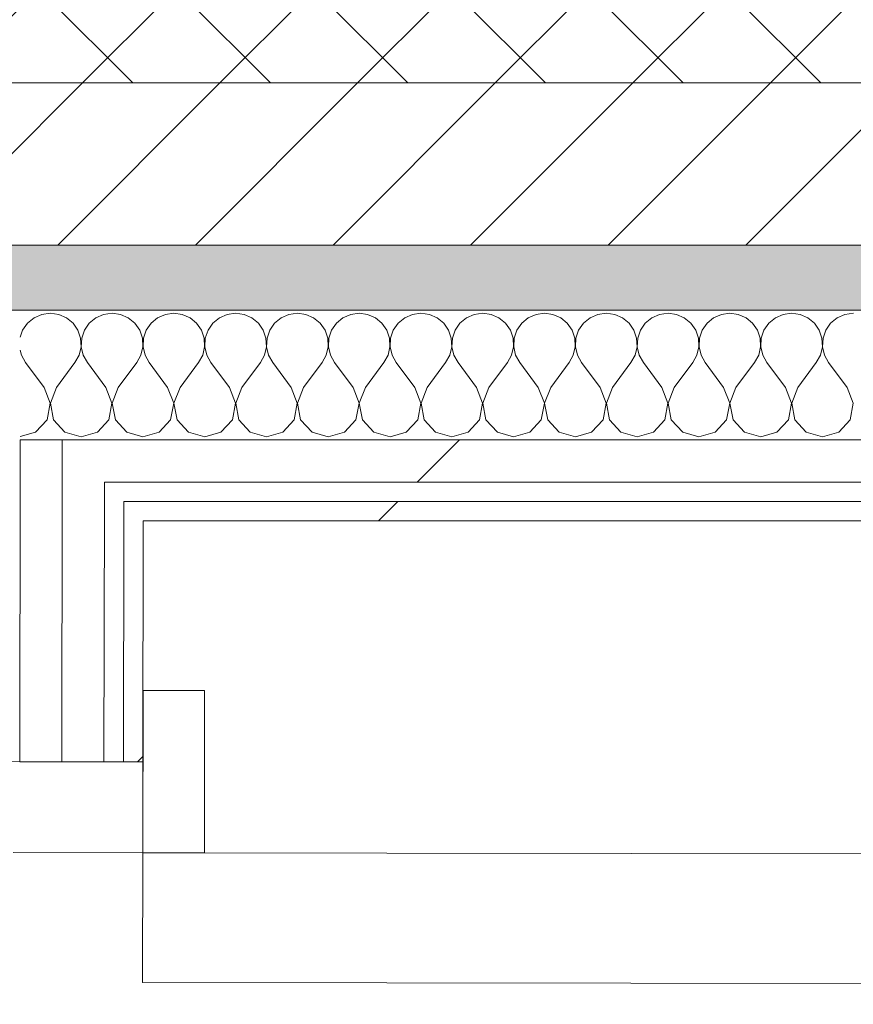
# Model space of a CAD drawing. Header units: millimetres. Extents: x -30280 to 22128, y -17757 to 4746.
# Tile 100 of 171: x -10676 to -10419, y -12553 to -12249. Entities that reach past the tile are written whole.
import ezdxf

# ---------------------------------------------------------------- set-up
doc = ezdxf.new("R2010")
doc.units = ezdxf.units.MM
doc.header["$MEASUREMENT"] = 0
doc.linetypes.add('Wipeout_Contour', pattern=[1000, 0, -1000])
for name, color, linetype in [('12_FAÇ_Façana', 7, 'Continuous'), ('Nuevo_08_E_Envans secs', 7, 'Continuous'), ('Nuevo_Puertas Archicad', 7, 'Continuous')]:
    doc.layers.add(name, color=color, linetype=linetype)
for name, color, linetype, lineweight, true_color in [('12_FAÇ_Façana_Pluma_Nº__174', 7, 'Continuous', 13, 0xe4ad2c), ('12_FAÇ_Façana_Pluma_Nº__176', 7, 'Continuous', 15, 0x93a0c6), ('Nuevo_08_E_Envans secs_Pluma_Nº__102', 7, 'Continuous', 5, 0xcccccc), ('Nuevo_08_E_Envans secs_Pluma_Nº__171', 171, 'Continuous', 13, 0xaaaaff), ('Nuevo_08_E_Envans secs_Pluma_Nº__177', 7, 'Continuous', 15, 0xf7e046), ('Nuevo_Puertas Archicad_Pluma_Nº__3', 7, 'Continuous', 5, 0xa4a4a4)]:
    doc.layers.add(name, color=color, linetype=linetype, lineweight=lineweight, true_color=true_color)
for name, color, linetype, lineweight in [('12_FAÇ_Façana_Pluma_Nº__2', 8, 'Continuous', 5), ('12_FAÇ_Façana_Pluma_Nº__7', 7, 'Continuous', 5), ('Nuevo_08_E_Envans secs_Pluma_Nº__1', 7, 'Continuous', 5), ('Nuevo_Puertas Archicad_Pluma_Nº__1', 7, 'Continuous', 5)]:
    doc.layers.add(name, color=color, linetype=linetype, lineweight=lineweight)
pattern_1 = [(45, (0, 0), (-183.8478, 183.8478), [195, -65]), (45, (7e-14, 183.85), (-183.8478, 183.8478), [195, -65])]

# ---------------------------------------------------------------- blocks, each defined once
blk = doc.blocks.new('Muro_22_1', base_point=(-7036.11, -12338.98))
at = {"layer": '12_FAÇ_Façana_Pluma_Nº__174', "linetype": 'Continuous', "lineweight": 13, "true_color": 0xe4ad2c}
h = blk.add_hatch(dxfattribs=at)
h.set_pattern_fill('SATE_Aislamiento_0001', color=42, style=0, pattern_type=2)
h.set_pattern_definition([(45, (0, 0), (-21.213203, 21.213203), []), (135, (0, 0), (21.213203, 21.213203), [])])
h.paths.add_polyline_path([(-10997.42, -12268.98), (-7450.39, -12268.98), (-7450.39, -12168.98), (-10997.42, -12168.98)])
at = {"layer": '12_FAÇ_Façana_Pluma_Nº__176', "linetype": 'Continuous', "lineweight": 0, "true_color": 0x495063}
blk.add_hatch(color=251, dxfattribs=at).paths.add_polyline_path([(-7490.39, -12318.98), (-10997.42, -12318.98), (-10997.42, -12338.98), (-7490.39, -12338.98)])
at = {"layer": '12_FAÇ_Façana_Pluma_Nº__2', "linetype": 'Continuous', "lineweight": 5}
h = blk.add_hatch(dxfattribs=at)
h.set_pattern_fill('Ceramic_0001', color=8, style=0, pattern_type=2)
h.set_pattern_definition([(45, (0, 0), (-21.213203, 21.213203), [])])
h.paths.add_polyline_path([(-7490.39, -12268.98), (-10997.42, -12268.98), (-10997.42, -12318.98), (-7490.39, -12318.98)])
at = {"layer": '12_FAÇ_Façana_Pluma_Nº__7', "color": 7, "linetype": 'Continuous', "lineweight": 5}
for p, q in [((-10997.42, -12268.98), (-7490.39, -12268.98)), ((-10997.42, -12318.98), (-7490.39, -12318.98))]:
    blk.add_line(p, q, dxfattribs=at)
at = {"layer": '12_FAÇ_Façana_Pluma_Nº__7', "color": 7, "linetype": 'Continuous', "lineweight": 5, "flags": 128}
blk.add_lwpolyline([(-10997.42, -12338.98), (-7490.39, -12338.98)], dxfattribs=at)
blk = doc.blocks.new('*X396')
at = {"layer": 'Nuevo_08_E_Envans secs_Pluma_Nº__102', "color": 254, "linetype": 'Continuous', "lineweight": 5, "true_color": 0xcccccc}
for p, q in [((-10666.67, -12339.93), (-10669.27, -12340.29)), ((-10664.06, -12340.29), (-10666.67, -12339.93)), ((-10647.62, -12339.93), (-10650.22, -12340.29)), ((-10645.02, -12340.29), (-10647.62, -12339.93)), ((-10628.57, -12339.93), (-10631.17, -12340.29)), ((-10625.97, -12340.29), (-10628.57, -12339.93)), ((-10609.52, -12339.93), (-10612.13, -12340.29)), ((-10606.92, -12340.29), (-10609.52, -12339.93)), ((-10590.48, -12339.93), (-10593.08, -12340.29)), ((-10587.87, -12340.29), (-10590.48, -12339.93)), ((-10571.43, -12339.93), (-10574.03, -12340.29)), ((-10568.83, -12340.29), (-10571.43, -12339.93)), ((-10552.38, -12339.93), (-10554.98, -12340.29)), ((-10549.78, -12340.29), (-10552.38, -12339.93)), ((-10533.33, -12339.93), (-10535.94, -12340.29)), ((-10530.73, -12340.29), (-10533.33, -12339.93)), ((-10514.29, -12339.93), (-10516.89, -12340.29)), ((-10511.68, -12340.29), (-10514.29, -12339.93)), ((-10495.24, -12339.93), (-10497.84, -12340.29)), ((-10492.64, -12340.29), (-10495.24, -12339.93)), ((-10476.19, -12339.93), (-10478.79, -12340.29)), ((-10473.59, -12340.29), (-10476.19, -12339.93)), ((-10457.14, -12339.93), (-10459.75, -12340.29)), ((-10454.54, -12340.29), (-10457.14, -12339.93)), ((-10438.1, -12339.93), (-10440.7, -12340.29)), ((-10435.49, -12340.29), (-10438.1, -12339.93)), ((-10419.05, -12339.93), (-10421.65, -12340.29)), ((-10673.7, -12343.03), (-10675.19, -12345.19)), ((-10671.67, -12341.35), (-10673.7, -12343.03)), ((-10669.27, -12340.29), (-10671.67, -12341.35)), ((-10661.66, -12341.35), (-10664.06, -12340.29)), ((-10659.64, -12343.03), (-10661.66, -12341.35)), ((-10658.15, -12345.19), (-10659.64, -12343.03)), ((-10654.65, -12343.03), (-10656.14, -12345.19)), ((-10652.63, -12341.35), (-10654.65, -12343.03)), ((-10650.22, -12340.29), (-10652.63, -12341.35)), ((-10642.61, -12341.35), (-10645.02, -12340.29)), ((-10640.59, -12343.03), (-10642.61, -12341.35)), ((-10639.1, -12345.19), (-10640.59, -12343.03)), ((-10635.6, -12343.03), (-10637.09, -12345.19)), ((-10633.58, -12341.35), (-10635.6, -12343.03)), ((-10631.17, -12340.29), (-10633.58, -12341.35)), ((-10623.56, -12341.35), (-10625.97, -12340.29)), ((-10621.54, -12343.03), (-10623.56, -12341.35)), ((-10620.05, -12345.19), (-10621.54, -12343.03)), ((-10616.55, -12343.03), (-10618.04, -12345.19)), ((-10614.53, -12341.35), (-10616.55, -12343.03)), ((-10612.13, -12340.29), (-10614.53, -12341.35)), ((-10604.52, -12341.35), (-10606.92, -12340.29)), ((-10602.49, -12343.03), (-10604.52, -12341.35)), ((-10601.01, -12345.19), (-10602.49, -12343.03)), ((-10597.51, -12343.03), (-10598.99, -12345.19)), ((-10595.48, -12341.35), (-10597.51, -12343.03)), ((-10593.08, -12340.29), (-10595.48, -12341.35)), ((-10585.47, -12341.35), (-10587.87, -12340.29)), ((-10583.45, -12343.03), (-10585.47, -12341.35)), ((-10581.96, -12345.19), (-10583.45, -12343.03)), ((-10578.46, -12343.03), (-10579.95, -12345.19)), ((-10576.44, -12341.35), (-10578.46, -12343.03)), ((-10574.03, -12340.29), (-10576.44, -12341.35)), ((-10566.42, -12341.35), (-10568.83, -12340.29)), ((-10564.4, -12343.03), (-10566.42, -12341.35)), ((-10562.91, -12345.19), (-10564.4, -12343.03)), ((-10559.41, -12343.03), (-10560.9, -12345.19)), ((-10557.39, -12341.35), (-10559.41, -12343.03)), ((-10554.98, -12340.29), (-10557.39, -12341.35)), ((-10547.37, -12341.35), (-10549.78, -12340.29)), ((-10545.35, -12343.03), (-10547.37, -12341.35)), ((-10543.86, -12345.19), (-10545.35, -12343.03)), ((-10540.36, -12343.03), (-10541.85, -12345.19)), ((-10538.34, -12341.35), (-10540.36, -12343.03)), ((-10535.94, -12340.29), (-10538.34, -12341.35)), ((-10528.33, -12341.35), (-10530.73, -12340.29)), ((-10526.3, -12343.03), (-10528.33, -12341.35)), ((-10524.81, -12345.19), (-10526.3, -12343.03)), ((-10521.32, -12343.03), (-10522.8, -12345.19)), ((-10519.29, -12341.35), (-10521.32, -12343.03)), ((-10516.89, -12340.29), (-10519.29, -12341.35)), ((-10509.28, -12341.35), (-10511.68, -12340.29)), ((-10507.26, -12343.03), (-10509.28, -12341.35)), ((-10505.77, -12345.19), (-10507.26, -12343.03)), ((-10502.27, -12343.03), (-10503.76, -12345.19)), ((-10500.25, -12341.35), (-10502.27, -12343.03)), ((-10497.84, -12340.29), (-10500.25, -12341.35)), ((-10490.23, -12341.35), (-10492.64, -12340.29)), ((-10488.21, -12343.03), (-10490.23, -12341.35)), ((-10486.72, -12345.19), (-10488.21, -12343.03)), ((-10483.22, -12343.03), (-10484.71, -12345.19)), ((-10481.2, -12341.35), (-10483.22, -12343.03)), ((-10478.79, -12340.29), (-10481.2, -12341.35)), ((-10471.18, -12341.35), (-10473.59, -12340.29)), ((-10469.16, -12343.03), (-10471.18, -12341.35)), ((-10467.67, -12345.19), (-10469.16, -12343.03)), ((-10464.17, -12343.03), (-10465.66, -12345.19)), ((-10462.15, -12341.35), (-10464.17, -12343.03)), ((-10459.75, -12340.29), (-10462.15, -12341.35)), ((-10452.14, -12341.35), (-10454.54, -12340.29)), ((-10450.11, -12343.03), (-10452.14, -12341.35)), ((-10448.62, -12345.19), (-10450.11, -12343.03)), ((-10445.13, -12343.03), (-10446.61, -12345.19)), ((-10443.1, -12341.35), (-10445.13, -12343.03)), ((-10440.7, -12340.29), (-10443.1, -12341.35)), ((-10433.09, -12341.35), (-10435.49, -12340.29)), ((-10431.06, -12343.03), (-10433.09, -12341.35)), ((-10429.58, -12345.19), (-10431.06, -12343.03)), ((-10426.08, -12343.03), (-10427.57, -12345.19)), ((-10424.05, -12341.35), (-10426.08, -12343.03)), ((-10421.65, -12340.29), (-10424.05, -12341.35)), ((-10675.19, -12345.19), (-10675.91, -12347.35)), ((-10657.31, -12347.68), (-10658.15, -12345.19)), ((-10656.14, -12345.19), (-10656.98, -12347.68)), ((-10638.26, -12347.68), (-10639.1, -12345.19)), ((-10637.09, -12345.19), (-10637.93, -12347.68)), ((-10619.21, -12347.68), (-10620.05, -12345.19)), ((-10618.04, -12345.19), (-10618.88, -12347.68)), ((-10600.17, -12347.68), (-10601.01, -12345.19)), ((-10598.99, -12345.19), (-10599.83, -12347.68)), ((-10581.12, -12347.68), (-10581.96, -12345.19)), ((-10579.95, -12345.19), (-10580.79, -12347.68)), ((-10562.07, -12347.68), (-10562.91, -12345.19)), ((-10560.9, -12345.19), (-10561.74, -12347.68)), ((-10543.02, -12347.68), (-10543.86, -12345.19)), ((-10541.85, -12345.19), (-10542.69, -12347.68)), ((-10523.98, -12347.68), (-10524.81, -12345.19)), ((-10522.8, -12345.19), (-10523.64, -12347.68)), ((-10504.93, -12347.68), (-10505.77, -12345.19)), ((-10503.76, -12345.19), (-10504.6, -12347.68)), ((-10485.88, -12347.68), (-10486.72, -12345.19)), ((-10484.71, -12345.19), (-10485.55, -12347.68)), ((-10466.83, -12347.68), (-10467.67, -12345.19)), ((-10465.66, -12345.19), (-10466.5, -12347.68)), ((-10447.78, -12347.68), (-10448.62, -12345.19)), ((-10446.61, -12345.19), (-10447.45, -12347.68)), ((-10428.74, -12347.68), (-10429.58, -12345.19)), ((-10427.57, -12345.19), (-10428.41, -12347.68)), ((-10657.18, -12350.31), (-10657.31, -12347.68)), ((-10656.98, -12347.68), (-10657.1, -12350.31)), ((-10638.13, -12350.31), (-10638.26, -12347.68)), ((-10637.93, -12347.68), (-10638.06, -12350.31)), ((-10619.09, -12350.31), (-10619.21, -12347.68)), ((-10618.88, -12347.68), (-10619.01, -12350.31)), ((-10600.04, -12350.31), (-10600.17, -12347.68)), ((-10599.83, -12347.68), (-10599.96, -12350.31)), ((-10580.99, -12350.31), (-10581.12, -12347.68)), ((-10580.79, -12347.68), (-10580.91, -12350.31)), ((-10561.94, -12350.31), (-10562.07, -12347.68)), ((-10561.74, -12347.68), (-10561.87, -12350.31)), ((-10542.9, -12350.31), (-10543.02, -12347.68)), ((-10542.69, -12347.68), (-10542.82, -12350.31)), ((-10523.85, -12350.31), (-10523.98, -12347.68)), ((-10523.64, -12347.68), (-10523.77, -12350.31)), ((-10504.8, -12350.31), (-10504.93, -12347.68)), ((-10504.6, -12347.68), (-10504.72, -12350.31)), ((-10485.75, -12350.31), (-10485.88, -12347.68)), ((-10485.55, -12347.68), (-10485.68, -12350.31)), ((-10466.71, -12350.31), (-10466.83, -12347.68)), ((-10466.5, -12347.68), (-10466.63, -12350.31)), ((-10447.66, -12350.31), (-10447.78, -12347.68)), ((-10447.45, -12347.68), (-10447.58, -12350.31)), ((-10428.61, -12350.31), (-10428.74, -12347.68)), ((-10428.41, -12347.68), (-10428.53, -12350.31)), ((-10675.92, -12351.32), (-10675.56, -12352.87)), ((-10657.78, -12352.87), (-10657.18, -12350.31)), ((-10657.1, -12350.31), (-10656.51, -12352.87)), ((-10638.73, -12352.87), (-10638.13, -12350.31)), ((-10638.06, -12350.31), (-10637.46, -12352.87)), ((-10619.68, -12352.87), (-10619.09, -12350.31)), ((-10619.01, -12350.31), (-10618.41, -12352.87)), ((-10600.63, -12352.87), (-10600.04, -12350.31)), ((-10599.96, -12350.31), (-10599.37, -12352.87)), ((-10581.59, -12352.87), (-10580.99, -12350.31)), ((-10580.91, -12350.31), (-10580.32, -12352.87)), ((-10562.54, -12352.87), (-10561.94, -12350.31)), ((-10561.87, -12350.31), (-10561.27, -12352.87)), ((-10543.49, -12352.87), (-10542.9, -12350.31)), ((-10542.82, -12350.31), (-10542.22, -12352.87)), ((-10524.44, -12352.87), (-10523.85, -12350.31)), ((-10523.77, -12350.31), (-10523.18, -12352.87)), ((-10505.4, -12352.87), (-10504.8, -12350.31)), ((-10504.72, -12350.31), (-10504.13, -12352.87)), ((-10486.35, -12352.87), (-10485.75, -12350.31)), ((-10485.68, -12350.31), (-10485.08, -12352.87)), ((-10467.3, -12352.87), (-10466.71, -12350.31)), ((-10466.63, -12350.31), (-10466.03, -12352.87)), ((-10448.25, -12352.87), (-10447.66, -12350.31)), ((-10447.58, -12350.31), (-10446.99, -12352.87)), ((-10429.2, -12352.87), (-10428.61, -12350.31)), ((-10428.53, -12350.31), (-10427.94, -12352.87)), ((-10675.56, -12352.87), (-10674.29, -12355.17)), ((-10668.57, -12362.79), (-10674.29, -12355.17)), ((-10664.76, -12362.79), (-10659.05, -12355.17)), ((-10659.05, -12355.17), (-10657.78, -12352.87)), ((-10656.51, -12352.87), (-10655.24, -12355.17)), ((-10649.52, -12362.79), (-10655.24, -12355.17)), ((-10645.71, -12362.79), (-10640, -12355.17)), ((-10640, -12355.17), (-10638.73, -12352.87)), ((-10637.46, -12352.87), (-10636.19, -12355.17)), ((-10630.48, -12362.79), (-10636.19, -12355.17)), ((-10626.67, -12362.79), (-10620.95, -12355.17)), ((-10620.95, -12355.17), (-10619.68, -12352.87)), ((-10618.41, -12352.87), (-10617.14, -12355.17)), ((-10611.43, -12362.79), (-10617.14, -12355.17)), ((-10607.62, -12362.79), (-10601.9, -12355.17)), ((-10601.9, -12355.17), (-10600.63, -12352.87)), ((-10599.37, -12352.87), (-10598.1, -12355.17)), ((-10592.38, -12362.79), (-10598.1, -12355.17)), ((-10588.57, -12362.79), (-10582.86, -12355.17)), ((-10582.86, -12355.17), (-10581.59, -12352.87)), ((-10580.32, -12352.87), (-10579.05, -12355.17)), ((-10573.33, -12362.79), (-10579.05, -12355.17)), ((-10569.52, -12362.79), (-10563.81, -12355.17)), ((-10563.81, -12355.17), (-10562.54, -12352.87)), ((-10561.27, -12352.87), (-10560, -12355.17)), ((-10554.29, -12362.79), (-10560, -12355.17)), ((-10550.48, -12362.79), (-10544.76, -12355.17)), ((-10544.76, -12355.17), (-10543.49, -12352.87)), ((-10542.22, -12352.87), (-10540.95, -12355.17)), ((-10535.24, -12362.79), (-10540.95, -12355.17)), ((-10531.43, -12362.79), (-10525.71, -12355.17)), ((-10525.71, -12355.17), (-10524.44, -12352.87)), ((-10523.18, -12352.87), (-10521.9, -12355.17)), ((-10516.19, -12362.79), (-10521.9, -12355.17)), ((-10512.38, -12362.79), (-10506.67, -12355.17)), ((-10506.67, -12355.17), (-10505.4, -12352.87)), ((-10504.13, -12352.87), (-10502.86, -12355.17)), ((-10497.14, -12362.79), (-10502.86, -12355.17)), ((-10493.33, -12362.79), (-10487.62, -12355.17)), ((-10487.62, -12355.17), (-10486.35, -12352.87)), ((-10485.08, -12352.87), (-10483.81, -12355.17)), ((-10478.1, -12362.79), (-10483.81, -12355.17)), ((-10474.29, -12362.79), (-10468.57, -12355.17)), ((-10468.57, -12355.17), (-10467.3, -12352.87)), ((-10466.03, -12352.87), (-10464.76, -12355.17)), ((-10459.05, -12362.79), (-10464.76, -12355.17)), ((-10455.24, -12362.79), (-10449.52, -12355.17)), ((-10449.52, -12355.17), (-10448.25, -12352.87)), ((-10446.99, -12352.87), (-10445.71, -12355.17)), ((-10440, -12362.79), (-10445.71, -12355.17)), ((-10436.19, -12362.79), (-10430.48, -12355.17)), ((-10430.48, -12355.17), (-10429.2, -12352.87)), ((-10427.94, -12352.87), (-10426.67, -12355.17)), ((-10420.95, -12362.79), (-10426.67, -12355.17)), ((-10666.71, -12367.64), (-10668.57, -12362.79)), ((-10664.76, -12362.79), (-10666.63, -12367.64)), ((-10647.66, -12367.64), (-10649.52, -12362.79)), ((-10645.71, -12362.79), (-10647.58, -12367.64)), ((-10628.61, -12367.64), (-10630.48, -12362.79)), ((-10626.67, -12362.79), (-10628.53, -12367.64)), ((-10609.56, -12367.64), (-10611.43, -12362.79)), ((-10607.62, -12362.79), (-10609.49, -12367.64)), ((-10590.51, -12367.64), (-10592.38, -12362.79)), ((-10588.57, -12362.79), (-10590.44, -12367.64)), ((-10571.47, -12367.64), (-10573.33, -12362.79)), ((-10569.52, -12362.79), (-10571.39, -12367.64)), ((-10552.42, -12367.64), (-10554.29, -12362.79)), ((-10550.48, -12362.79), (-10552.34, -12367.64)), ((-10533.37, -12367.64), (-10535.24, -12362.79)), ((-10531.43, -12362.79), (-10533.29, -12367.64)), ((-10514.32, -12367.64), (-10516.19, -12362.79)), ((-10512.38, -12362.79), (-10514.25, -12367.64)), ((-10495.28, -12367.64), (-10497.14, -12362.79)), ((-10493.33, -12362.79), (-10495.2, -12367.64)), ((-10476.23, -12367.64), (-10478.1, -12362.79)), ((-10474.29, -12362.79), (-10476.15, -12367.64)), ((-10457.18, -12367.64), (-10459.05, -12362.79)), ((-10455.24, -12362.79), (-10457.1, -12367.64)), ((-10438.13, -12367.64), (-10440, -12362.79)), ((-10436.19, -12362.79), (-10438.06, -12367.64)), ((-10419.09, -12367.64), (-10420.95, -12362.79)), ((-10667.67, -12372.76), (-10666.71, -12367.64)), ((-10666.63, -12367.64), (-10665.66, -12372.76)), ((-10648.62, -12372.76), (-10647.66, -12367.64)), ((-10647.58, -12367.64), (-10646.61, -12372.76)), ((-10629.58, -12372.76), (-10628.61, -12367.64)), ((-10628.53, -12367.64), (-10627.57, -12372.76)), ((-10610.53, -12372.76), (-10609.56, -12367.64)), ((-10609.49, -12367.64), (-10608.52, -12372.76)), ((-10591.48, -12372.76), (-10590.51, -12367.64)), ((-10590.44, -12367.64), (-10589.47, -12372.76)), ((-10572.43, -12372.76), (-10571.47, -12367.64)), ((-10571.39, -12367.64), (-10570.42, -12372.76)), ((-10553.39, -12372.76), (-10552.42, -12367.64)), ((-10552.34, -12367.64), (-10551.38, -12372.76)), ((-10534.34, -12372.76), (-10533.37, -12367.64)), ((-10533.29, -12367.64), (-10532.33, -12372.76)), ((-10515.29, -12372.76), (-10514.32, -12367.64)), ((-10514.25, -12367.64), (-10513.28, -12372.76)), ((-10496.24, -12372.76), (-10495.28, -12367.64)), ((-10495.2, -12367.64), (-10494.23, -12372.76)), ((-10477.2, -12372.76), (-10476.23, -12367.64)), ((-10476.15, -12367.64), (-10475.19, -12372.76)), ((-10458.15, -12372.76), (-10457.18, -12367.64)), ((-10457.1, -12367.64), (-10456.14, -12372.76)), ((-10439.1, -12372.76), (-10438.13, -12367.64)), ((-10438.06, -12367.64), (-10437.09, -12372.76)), ((-10420.05, -12372.76), (-10419.09, -12367.64)), ((-10671.18, -12376.6), (-10667.67, -12372.76)), ((-10665.66, -12372.76), (-10662.15, -12376.6)), ((-10652.14, -12376.6), (-10648.62, -12372.76)), ((-10646.61, -12372.76), (-10643.1, -12376.6)), ((-10633.09, -12376.6), (-10629.58, -12372.76)), ((-10627.57, -12372.76), (-10624.05, -12376.6)), ((-10614.04, -12376.6), (-10610.53, -12372.76)), ((-10608.52, -12372.76), (-10605.01, -12376.6)), ((-10594.99, -12376.6), (-10591.48, -12372.76)), ((-10589.47, -12372.76), (-10585.96, -12376.6)), ((-10575.95, -12376.6), (-10572.43, -12372.76)), ((-10570.42, -12372.76), (-10566.91, -12376.6)), ((-10556.9, -12376.6), (-10553.39, -12372.76)), ((-10551.38, -12372.76), (-10547.86, -12376.6)), ((-10537.85, -12376.6), (-10534.34, -12372.76)), ((-10532.33, -12372.76), (-10528.82, -12376.6)), ((-10518.8, -12376.6), (-10515.29, -12372.76)), ((-10513.28, -12372.76), (-10509.77, -12376.6)), ((-10499.75, -12376.6), (-10496.24, -12372.76)), ((-10494.23, -12372.76), (-10490.72, -12376.6)), ((-10480.71, -12376.6), (-10477.2, -12372.76)), ((-10475.19, -12372.76), (-10471.67, -12376.6)), ((-10461.66, -12376.6), (-10458.15, -12372.76)), ((-10456.14, -12372.76), (-10452.63, -12376.6)), ((-10442.61, -12376.6), (-10439.1, -12372.76)), ((-10437.09, -12372.76), (-10433.58, -12376.6)), ((-10423.56, -12376.6), (-10420.05, -12372.76)), ((-10675.96, -12377.96), (-10671.18, -12376.6)), ((-10662.15, -12376.6), (-10657.14, -12378.02)), ((-10657.14, -12378.02), (-10652.14, -12376.6)), ((-10643.1, -12376.6), (-10638.1, -12378.02)), ((-10638.1, -12378.02), (-10633.09, -12376.6)), ((-10624.05, -12376.6), (-10619.05, -12378.02)), ((-10619.05, -12378.02), (-10614.04, -12376.6)), ((-10605.01, -12376.6), (-10600, -12378.02)), ((-10600, -12378.02), (-10594.99, -12376.6)), ((-10585.96, -12376.6), (-10580.95, -12378.02)), ((-10580.95, -12378.02), (-10575.95, -12376.6)), ((-10566.91, -12376.6), (-10561.9, -12378.02)), ((-10561.9, -12378.02), (-10556.9, -12376.6)), ((-10547.86, -12376.6), (-10542.86, -12378.02)), ((-10542.86, -12378.02), (-10537.85, -12376.6)), ((-10528.82, -12376.6), (-10523.81, -12378.02)), ((-10523.81, -12378.02), (-10518.8, -12376.6)), ((-10509.77, -12376.6), (-10504.76, -12378.02)), ((-10504.76, -12378.02), (-10499.75, -12376.6)), ((-10490.72, -12376.6), (-10485.71, -12378.02)), ((-10485.71, -12378.02), (-10480.71, -12376.6)), ((-10471.67, -12376.6), (-10466.67, -12378.02)), ((-10466.67, -12378.02), (-10461.66, -12376.6)), ((-10452.63, -12376.6), (-10447.62, -12378.02)), ((-10447.62, -12378.02), (-10442.61, -12376.6)), ((-10433.58, -12376.6), (-10428.57, -12378.02)), ((-10428.57, -12378.02), (-10423.56, -12376.6))]:
    blk.add_line(p, q, dxfattribs=at)
blk = doc.blocks.new('Muro_109_1', base_point=(-10638, -12403.98))
at = {"layer": 'Nuevo_08_E_Envans secs_Pluma_Nº__1', "color": 7, "linetype": 'Continuous', "lineweight": 5, "flags": 128}
blk.add_lwpolyline([(-7490.39, -12338.98), (-10675.9, -12338.98)], dxfattribs=at)
at = {"color": 254, "linetype": 'Wipeout_Contour', "lineweight": 0, "ltscale": 65355.68631}
blk.add_wipeout([(-10649.96, -12378.98), (-10662.96, -12378.98), (-10662.98, -12391.98), (-10649.98, -12391.98)], dxfattribs=at).dxf.layer = 'Nuevo_08_E_Envans secs'
at = {"color": 254, "linetype": 'Wipeout_Contour', "lineweight": 0, "ltscale": 49028.588246}
blk.add_wipeout([(-10643.99, -12401.3), (-10644, -12403.98), (-10638, -12403.98)], dxfattribs=at).dxf.layer = 'Nuevo_08_E_Envans secs'
at = {"layer": 'Nuevo_08_E_Envans secs_Pluma_Nº__171', "linetype": 'Continuous', "lineweight": 13, "true_color": 0xaaaaff}
h = blk.add_hatch(dxfattribs=at)
h.set_pattern_fill('Panellat_HPL_0001', color=161, style=0, pattern_type=2)
h.set_pattern_definition(pattern_1)
h.paths.add_polyline_path([(-10643.99, -12401.3), (-10644, -12403.98), (-10638, -12403.98)])
at = {"layer": 'Nuevo_08_E_Envans secs_Pluma_Nº__177', "linetype": 'Continuous', "lineweight": 15, "true_color": 0xf7e046}
h = blk.add_hatch(dxfattribs=at)
h.set_pattern_fill('Panellat_HPL_0001', color=53, style=0, pattern_type=2)
h.set_pattern_definition(pattern_1)
h.paths.add_polyline_path([(-10649.96, -12378.98), (-10662.96, -12378.98), (-10662.98, -12391.98), (-10649.98, -12391.98)])
at = {"layer": 'Nuevo_08_E_Envans secs_Pluma_Nº__1', "color": 7, "linetype": 'Continuous', "lineweight": 5}
for q in [(-10675.96, -12378.98), (-10662.98, -12391.98)]:
    blk.add_line((-10662.96, -12378.98), q, dxfattribs=at)
at = {"color": 254, "linetype": 'Wipeout_Contour', "lineweight": 0, "ltscale": 61631.376867}
blk.add_wipeout([(-7503.39, -12378.98), (-10649.96, -12378.98), (-10649.98, -12391.98), (-7503.39, -12391.98)], dxfattribs=at).dxf.layer = 'Nuevo_08_E_Envans secs'
at = {"color": 254, "linetype": 'Wipeout_Contour', "lineweight": 0, "ltscale": 65359.993826}
blk.add_wipeout([(-10643.99, -12397.98), (-10643.99, -12401.3), (-10638, -12403.98), (-10637.99, -12397.98)], dxfattribs=at).dxf.layer = 'Nuevo_08_E_Envans secs'
at = {"layer": 'Nuevo_08_E_Envans secs_Pluma_Nº__171', "linetype": 'Continuous', "lineweight": 13, "true_color": 0xaaaaff}
h = blk.add_hatch(dxfattribs=at)
h.set_pattern_fill('Panellat_HPL_0001', color=161, style=0, pattern_type=2)
h.set_pattern_definition(pattern_1)
h.paths.add_polyline_path([(-10643.99, -12397.98), (-10643.99, -12401.3), (-10638, -12403.98), (-10637.99, -12397.98)])
at = {"layer": 'Nuevo_08_E_Envans secs_Pluma_Nº__177', "linetype": 'Continuous', "lineweight": 15, "true_color": 0xf7e046}
h = blk.add_hatch(dxfattribs=at)
h.set_pattern_fill('Panellat_HPL_0001', color=53, style=0, pattern_type=2)
h.set_pattern_definition(pattern_1)
h.paths.add_polyline_path([(-7503.39, -12378.98), (-10649.96, -12378.98), (-10649.98, -12391.98), (-7503.39, -12391.98)])
at = {"layer": 'Nuevo_08_E_Envans secs_Pluma_Nº__1', "color": 7, "linetype": 'Continuous', "lineweight": 5}
for p, q in [((-10662.96, -12378.98), (-7490.39, -12378.98)), ((-10649.98, -12391.98), (-10649.99, -12397.98)), ((-10649.98, -12391.98), (-7503.39, -12391.98)), ((-10643.99, -12397.98), (-10643.99, -12401.3)), ((-10643.99, -12401.3), (-10644, -12403.98))]:
    blk.add_line(p, q, dxfattribs=at)
at = {"layer": 'Nuevo_08_E_Envans secs', "color": 7, "lineweight": 20}
blk.add_blockref('*X396', (0, 0), dxfattribs=at)
at = {"color": 254, "linetype": 'Wipeout_Contour', "lineweight": 0, "ltscale": 61678.236318}
blk.add_wipeout([(-7515.39, -12397.98), (-10637.99, -12397.98), (-10638, -12403.98), (-7515.39, -12403.98)], dxfattribs=at).dxf.layer = 'Nuevo_08_E_Envans secs'
at = {"layer": 'Nuevo_08_E_Envans secs_Pluma_Nº__171', "linetype": 'Continuous', "lineweight": 13, "true_color": 0xaaaaff}
h = blk.add_hatch(dxfattribs=at)
h.set_pattern_fill('Panellat_HPL_0001', color=161, style=0, pattern_type=2)
h.set_pattern_definition(pattern_1)
h.paths.add_polyline_path([(-7515.39, -12397.98), (-10637.99, -12397.98), (-10638, -12403.98), (-7515.39, -12403.98)])
at = {"layer": 'Nuevo_08_E_Envans secs_Pluma_Nº__1', "color": 7, "linetype": 'Continuous', "lineweight": 5}
blk.add_line((-10643.99, -12397.98), (-7509.39, -12397.98), dxfattribs=at)
at = {"layer": 'Nuevo_08_E_Envans secs_Pluma_Nº__1', "color": 7, "linetype": 'Continuous', "lineweight": 5, "flags": 128}
blk.add_lwpolyline([(-10638, -12403.98), (-7515.39, -12403.98)], dxfattribs=at)
blk = doc.blocks.new('Puerta 27_9')
at = {"layer": 'Nuevo_Puertas Archicad_Pluma_Nº__1', "color": 7, "linetype": 'Continuous', "lineweight": 5}
for p, q in [((382, 0), (382, 844)), ((422, 844), (422, 0)), ((422, 19), (472, 19)), ((422, 0), (422, 19)), ((472, 19), (472, 0)), ((422, 0), (382, 0)), ((472, 0), (422, 0)), ((450, 0), (422, 0)), ((422, 0), (422, -40)), ((450, -146), (450, 0)), ((450, 0), (450, -6)), ((450, 0), (450, -6)), ((450, 0), (472, 0)), ((450, 0), (472, 0)), ((450, -6), (450, -12)), ((450, -6), (450, -12)), ((450, -12), (450, -25)), ((450, -12), (450, -25)), ((450, -25), (450, -38)), ((450, -25), (450, -38))]:
    blk.add_line(p, q, dxfattribs=at)
at = {"layer": 'Nuevo_Puertas Archicad_Pluma_Nº__3', "color": 253, "linetype": 'Continuous', "lineweight": 5, "true_color": 0xa4a4a4}
blk.add_arc((422, 0), 844, 90, 180, dxfattribs=at)
blk = doc.blocks.new('Muro_125_1', base_point=(-10640.07, -13808.56))
at = {"layer": 'Nuevo_08_E_Envans secs_Pluma_Nº__1', "color": 7, "linetype": 'Continuous', "lineweight": 5}
blk.add_line((-10643.99, -12397.98), (-10643.99, -12401.3), dxfattribs=at)
at = {"layer": 'Nuevo_08_E_Envans secs_Pluma_Nº__1', "color": 7, "linetype": 'Continuous', "lineweight": 5, "flags": 128}
blk.add_lwpolyline([(-10745.9, -12338.98), (-10675.9, -12338.98)], dxfattribs=at)
at = {"color": 254, "linetype": 'Wipeout_Contour', "lineweight": 0, "ltscale": 49046.161489}
blk.add_wipeout([(-10662.98, -12391.98), (-10664.93, -12391.98), (-10662.98, -12392.85)], dxfattribs=at).dxf.layer = 'Nuevo_08_E_Envans secs'
at = {"color": 254, "linetype": 'Wipeout_Contour', "lineweight": 0, "ltscale": 49033.929308}
blk.add_wipeout([(-10649.99, -12397.98), (-10651.46, -12397.98), (-10649.99, -12398.63)], dxfattribs=at).dxf.layer = 'Nuevo_08_E_Envans secs'
at = {"color": 254, "linetype": 'Wipeout_Contour', "lineweight": 0, "ltscale": 65484.475593}
blk.add_wipeout([(-10644.11, -12478.22), (-10638.11, -12478.23), (-10638, -12403.98), (-10644, -12403.98)], dxfattribs=at).dxf.layer = 'Nuevo_08_E_Envans secs'
at = {"layer": 'Nuevo_08_E_Envans secs_Pluma_Nº__171', "linetype": 'Continuous', "lineweight": 13, "true_color": 0xaaaaff}
h = blk.add_hatch(dxfattribs=at)
h.set_pattern_fill('Panellat_HPL_0001', color=161, style=0, pattern_type=2)
h.set_pattern_definition(pattern_1)
h.paths.add_polyline_path([(-10644.11, -12478.22), (-10638.11, -12478.23), (-10638, -12403.98), (-10644, -12403.98)])
at = {"layer": 'Nuevo_08_E_Envans secs_Pluma_Nº__177', "linetype": 'Continuous', "lineweight": 15, "true_color": 0xf7e046}
h = blk.add_hatch(dxfattribs=at)
h.set_pattern_fill('Panellat_HPL_0001', color=53, style=0, pattern_type=2)
h.set_pattern_definition(pattern_1)
h.paths.add_polyline_path([(-10662.98, -12391.98), (-10664.93, -12391.98), (-10662.98, -12392.85)])
h = blk.add_hatch(dxfattribs=at)
h.set_pattern_fill('Panellat_HPL_0001', color=53, style=0, pattern_type=2)
h.set_pattern_definition(pattern_1)
h.paths.add_polyline_path([(-10649.99, -12397.98), (-10651.46, -12397.98), (-10649.99, -12398.63)])
at = {"layer": 'Nuevo_08_E_Envans secs_Pluma_Nº__1', "color": 7, "linetype": 'Continuous', "lineweight": 5}
for p, q in [((-10643.99, -12401.3), (-10644, -12403.98)), ((-10644, -12403.98), (-10644.11, -12478.22)), ((-10638.11, -12478.23), (-10638.07, -12456.23)), ((-10638.11, -12478.23), (-10644.11, -12478.22))]:
    blk.add_line(p, q, dxfattribs=at)
at = {"layer": 'Nuevo_08_E_Envans secs_Pluma_Nº__1', "color": 7, "linetype": 'Continuous', "lineweight": 5, "flags": 128}
blk.add_lwpolyline([(-10638.11, -12478.23), (-10638, -12403.98)], dxfattribs=at)
at = {"color": 254, "linetype": 'Wipeout_Contour', "lineweight": 0, "ltscale": 81725.755622}
blk.add_wipeout([(-10649.98, -12391.98), (-10662.98, -12391.98), (-10662.98, -12392.85), (-10651.46, -12397.98), (-10649.99, -12397.98)], dxfattribs=at).dxf.layer = 'Nuevo_08_E_Envans secs'
at = {"layer": 'Nuevo_08_E_Envans secs_Pluma_Nº__177', "linetype": 'Continuous', "lineweight": 15, "true_color": 0xf7e046}
h = blk.add_hatch(dxfattribs=at)
h.set_pattern_fill('Panellat_HPL_0001', color=53, style=0, pattern_type=2)
h.set_pattern_definition(pattern_1)
h.paths.add_polyline_path([(-10649.98, -12391.98), (-10662.98, -12391.98), (-10662.98, -12392.85), (-10651.46, -12397.98), (-10649.99, -12397.98)])
at = {"color": 254, "linetype": 'Wipeout_Contour', "lineweight": 0, "ltscale": 81735.570244}
blk.add_wipeout([(-10662.96, -12378.98), (-10675.96, -12378.98), (-10675.97, -12387.06), (-10664.93, -12391.98), (-10662.98, -12391.98)], dxfattribs=at).dxf.layer = 'Nuevo_08_E_Envans secs'
at = {"layer": 'Nuevo_08_E_Envans secs_Pluma_Nº__177', "linetype": 'Continuous', "lineweight": 15, "true_color": 0xf7e046}
h = blk.add_hatch(dxfattribs=at)
h.set_pattern_fill('Panellat_HPL_0001', color=53, style=0, pattern_type=2)
h.set_pattern_definition(pattern_1)
h.paths.add_polyline_path([(-10662.96, -12378.98), (-10675.96, -12378.98), (-10675.97, -12387.06), (-10664.93, -12391.98), (-10662.98, -12391.98)])
at = {"layer": 'Nuevo_08_E_Envans secs_Pluma_Nº__1', "color": 7, "linetype": 'Continuous', "lineweight": 5}
blk.add_line((-10662.96, -12378.98), (-10675.96, -12378.98), dxfattribs=at)
at = {"color": 254, "linetype": 'Wipeout_Contour', "lineweight": 0, "ltscale": 65537.333658}
blk.add_wipeout([(-10675.97, -12387.06), (-10676.11, -12478.18), (-10663.11, -12478.2), (-10662.98, -12392.85)], dxfattribs=at).dxf.layer = 'Nuevo_08_E_Envans secs'
at = {"layer": 'Nuevo_08_E_Envans secs_Pluma_Nº__177', "linetype": 'Continuous', "lineweight": 15, "true_color": 0xf7e046}
h = blk.add_hatch(dxfattribs=at)
h.set_pattern_fill('Panellat_HPL_0001', color=53, style=0, pattern_type=2)
h.set_pattern_definition(pattern_1)
h.paths.add_polyline_path([(-10675.97, -12387.06), (-10676.11, -12478.18), (-10663.11, -12478.2), (-10662.98, -12392.85)])
at = {"layer": 'Nuevo_08_E_Envans secs_Pluma_Nº__1', "color": 7, "linetype": 'Continuous', "lineweight": 5}
for p, q in [((-10675.96, -12378.98), (-10675.97, -12387.06)), ((-10675.97, -12387.06), (-10676.11, -12478.18))]:
    blk.add_line(p, q, dxfattribs=at)
at = {"color": 254, "linetype": 'Wipeout_Contour', "lineweight": 0, "ltscale": 65512.303345}
blk.add_wipeout([(-10662.98, -12392.85), (-10663.11, -12478.2), (-10650.11, -12478.21), (-10649.99, -12398.63)], dxfattribs=at).dxf.layer = 'Nuevo_08_E_Envans secs'
at = {"layer": 'Nuevo_08_E_Envans secs_Pluma_Nº__177', "linetype": 'Continuous', "lineweight": 15, "true_color": 0xf7e046}
h = blk.add_hatch(dxfattribs=at)
h.set_pattern_fill('Panellat_HPL_0001', color=53, style=0, pattern_type=2)
h.set_pattern_definition(pattern_1)
h.paths.add_polyline_path([(-10662.98, -12392.85), (-10663.11, -12478.2), (-10650.11, -12478.21), (-10649.99, -12398.63)])
at = {"layer": 'Nuevo_08_E_Envans secs_Pluma_Nº__1', "color": 7, "linetype": 'Continuous', "lineweight": 5}
for p, q in [((-10662.96, -12378.98), (-10662.98, -12391.98)), ((-10662.98, -12392.85), (-10663.11, -12478.2)), ((-10662.98, -12391.98), (-10662.98, -12392.85)), ((-10649.98, -12391.98), (-10649.99, -12397.98)), ((-10649.99, -12398.63), (-10650.11, -12478.21)), ((-10649.99, -12397.98), (-10649.99, -12398.63)), ((-10663.11, -12478.2), (-10676.11, -12478.18)), ((-10650.11, -12478.21), (-10663.11, -12478.2)), ((-10644.11, -12478.22), (-10650.11, -12478.21))]:
    blk.add_line(p, q, dxfattribs=at)
at = {"layer": 'Nuevo_Puertas Archicad', "color": 253, "linetype": 'Continuous', "lineweight": 5, "true_color": 0xa4a4a6, "xscale": -1, "zscale": 1000, "rotation": 269.9153114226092}
blk.add_blockref('Puerta 27_9', (-10638.77, -12928.23), dxfattribs=at)

msp = doc.modelspace()

# ---------------------------------------------------------------- block references
at = {"layer": '12_FAÇ_Façana', "color": 7, "lineweight": 20}
msp.add_blockref('Muro_22_1', (-7036.11, -12338.98), dxfattribs=at)

# ---------------------------------------------------------------- next in the draw order: block references
at = {"layer": 'Nuevo_08_E_Envans secs', "color": 7, "lineweight": 20}
msp.add_blockref('Muro_109_1', (-10638, -12403.98), dxfattribs=at)

# ---------------------------------------------------------------- next in the draw order: block references
msp.add_blockref('Muro_125_1', (-10640.07, -13808.56), dxfattribs=at)

doc.saveas('drawing.dxf')
